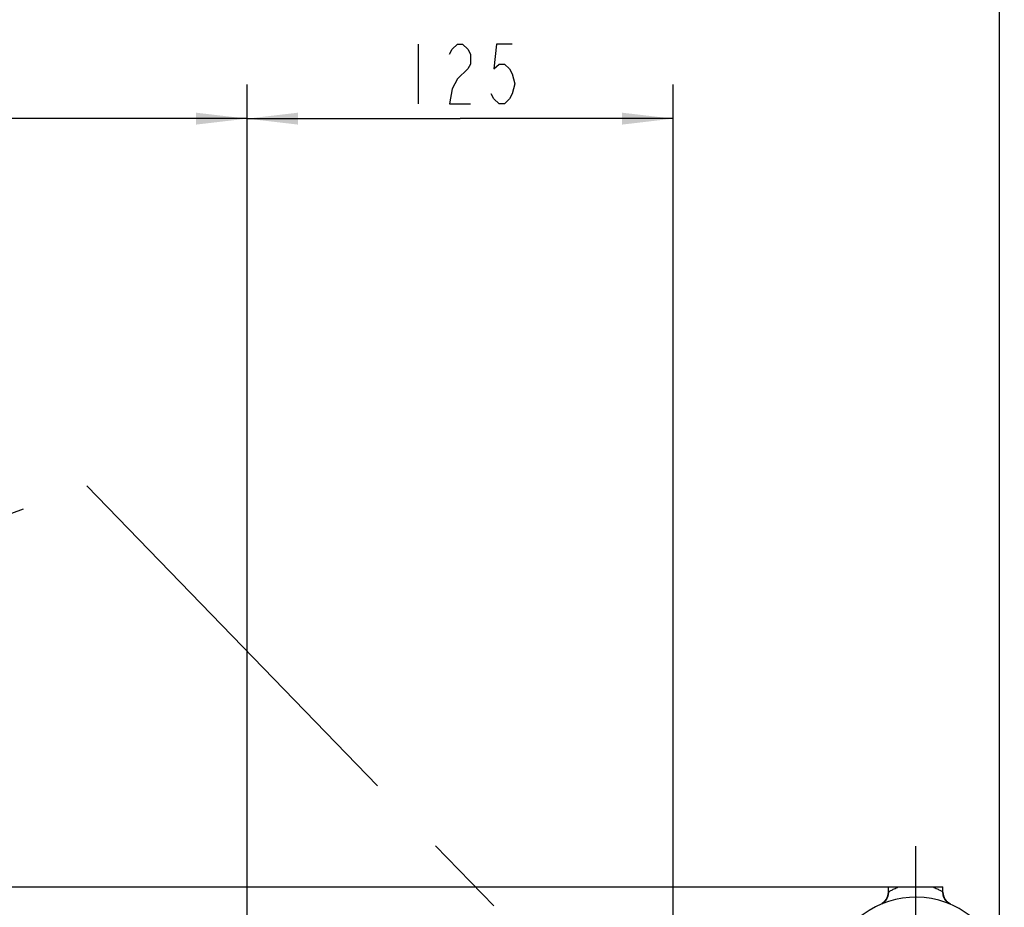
# Model space of a CAD drawing. Header units: millimetres. Extents: x 0 to 1189, y 0 to 841.
# Tile 85 of 88: x 762 to 820, y 710 to 762. Entities that reach past the tile are written whole.
import ezdxf

# ---------------------------------------------------------------- set-up
doc = ezdxf.new("R2010")
doc.units = ezdxf.units.MM
doc.header["$LTSCALE"] = 65.395
doc.linetypes.add('CENTER', pattern=[0.6, 0.375, -0.075, 0.075, -0.075])
doc.layers.get('0').update_dxf_attribs({"linetype": 'CONTINUOUS'})
doc.layers.add('02___PRT_ALL_AXES', color=7, linetype='CONTINUOUS')
doc.layers.add('DEFAULT_1', color=7, linetype='CENTER')
doc.styles.get("Standard").update_dxf_attribs({"font": 'txt', "width": 0.7})
doc.dimstyles.new('DIMSTYLE_3', dxfattribs={"dimtxt": 3.5, "dimasz": 3, "dimexe": 0.18, "dimexo": 0.0625, "dimgap": 0.09, "dimtad": 1, "dimdec": 0, "dimlfac": 5, "dimdsep": 46, "dimtxsty": 'Standard', "dimblk": '_FILLED', "dimblk1": '_FILLED', "dimblk2": '_FILLED', "dimcen": 0.09, "dimclrt": 5, "dimadec": 0, "dimazin": 0, "dimtfac": 1, "dimtdec": 0, "dimtofl": 0, "dimtmove": 0, "dimatfit": 3, "dimldrblk": '_FILLED', "dimfxl": 1, "dimtolj": 1, "dimarcsym": 0})
doc.dimstyles.new('DIMSTYLE_5', dxfattribs={"dimtxt": 3.5, "dimasz": 3, "dimexe": 0.18, "dimexo": 0.0625, "dimgap": 0.09, "dimtad": 1, "dimlfac": 5, "dimdsep": 46, "dimtxsty": 'Standard', "dimblk": '_FILLED', "dimblk1": '_FILLED', "dimblk2": '_FILLED', "dimcen": 0.09, "dimclrt": 5, "dimadec": 0, "dimazin": 0, "dimtp": 0.01, "dimtm": 0.01, "dimtfac": 1, "dimtofl": 0, "dimtmove": 0, "dimatfit": 3, "dimldrblk": '_FILLED', "dimfxl": 1, "dimtolj": 1, "dimarcsym": 0})

# ---------------------------------------------------------------- blocks, each defined once
blk = doc.blocks.new('_FILLED')
at = {"color": 0, "linetype": 'ByBlock'}
blk.add_solid([(0, 0), (-1, 0.117), (-1, -0.117)], dxfattribs=at)
blk = doc.blocks.new('*D11')
at = {"color": 2, "linetype": 'Continuous'}
for p, q in [((662.877, 691.927), (662.877, 758.058)), ((775.522, 691.534), (775.522, 758.058)), ((662.877, 756.058), (719.2, 756.058)), ((775.522, 756.058), (719.2, 756.058))]:
    blk.add_line(p, q, dxfattribs=at)
at = {"color": 2, "linetype": 'Continuous', "xscale": 3, "yscale": 3, "zscale": 3, "rotation": 180}
blk.add_blockref('_FILLED', (662.877, 756.058), dxfattribs=at)
at = {"color": 2, "linetype": 'Continuous', "xscale": 3, "yscale": 3, "zscale": 3}
blk.add_blockref('_FILLED', (775.522, 756.058), dxfattribs=at)
blk = doc.blocks.new('*D12')
at = {"color": 2, "linetype": 'Continuous'}
for p, q in [((775.522, 662.534), (775.522, 758.058)), ((800.522, 662.534), (800.522, 758.058)), ((775.522, 756.058), (788.022, 756.058)), ((800.522, 756.058), (788.022, 756.058))]:
    blk.add_line(p, q, dxfattribs=at)
at = {"color": 2, "linetype": 'Continuous', "xscale": 3, "yscale": 3, "zscale": 3, "rotation": 180}
blk.add_blockref('_FILLED', (775.522, 756.058), dxfattribs=at)
at = {"color": 2, "linetype": 'Continuous', "xscale": 3, "yscale": 3, "zscale": 3}
blk.add_blockref('_FILLED', (800.522, 756.058), dxfattribs=at)
blk = doc.blocks.new('*D14')
at = {"color": 2, "linetype": 'Continuous'}
for p, q in [((582.522, 673.271), (582.522, 793.134)), ((819.682, 703.641), (819.682, 793.134)), ((582.522, 791.134), (701.102, 791.134)), ((819.682, 791.134), (701.102, 791.134))]:
    blk.add_line(p, q, dxfattribs=at)
at = {"color": 2, "linetype": 'Continuous', "xscale": 3, "yscale": 3, "zscale": 3, "rotation": 180}
blk.add_blockref('_FILLED', (582.522, 791.134), dxfattribs=at)
at = {"color": 2, "linetype": 'Continuous', "xscale": 3, "yscale": 3, "zscale": 3}
blk.add_blockref('_FILLED', (819.682, 791.134), dxfattribs=at)
blk = doc.blocks.new('*D15')
at = {"color": 2, "linetype": 'Continuous'}
for p, q in [((813.541, 710.934), (386.998, 710.934)), ((388.998, 710.934), (388.998, 575.684)), ((388.998, 440.434), (388.998, 575.684)), ((553.498, 440.434), (386.998, 440.434))]:
    blk.add_line(p, q, dxfattribs=at)
at = {"color": 2, "linetype": 'Continuous', "xscale": 3, "yscale": 3, "zscale": 3}
for p, rotation in [((388.998, 710.934), 90), ((388.998, 440.434), 270)]:
    blk.add_blockref('_FILLED', p, dxfattribs=dict(at, rotation=rotation))

msp = doc.modelspace()

# ---------------------------------------------------------------- linework, layer by layer
at = {"color": 5, "linetype": 'Continuous'}
msp.add_line((785.5722, 760.4335), (785.5722, 756.9334), dxfattribs=at)
at = {"color": 7, "linetype": 'Continuous'}
for p, q in [((813.1644, 710.9345), (816.3641, 710.9345)), ((813.0751, 710.2662), (813.0162, 710.1695)), ((813.1238, 710.3819), (813.0751, 710.2662)), ((813.1522, 710.4949), (813.1237, 710.3817)), ((813.1643, 710.6332), (813.1522, 710.4949)), ((816.3652, 710.5942), (816.3643, 710.6339)), ((816.3884, 710.4391), (816.3652, 710.5942)), ((816.4047, 710.3828), (816.3884, 710.4391)), ((816.4271, 710.3232), (816.4045, 710.3835)), ((816.4388, 710.2968), (816.4047, 710.3828)), ((816.4571, 710.2599), (816.4271, 710.3232)), ((816.5123, 710.1704), (816.4388, 710.2968)), ((812.873, 710.0158), (812.7949, 709.9591)), ((812.873, 710.0159), (812.8286, 709.9835)), ((812.948, 710.0862), (812.873, 710.0158)), ((812.9786, 710.1237), (812.948, 710.0862)), ((813.0162, 710.1695), (812.9786, 710.1237)), ((816.604, 710.063), (816.5123, 710.1704)), ((816.7054, 709.9787), (816.604, 710.063)), ((816.6641, 710.0096), (816.6174, 710.0501)), ((816.7076, 709.9774), (816.6641, 710.0096)), ((816.8074, 709.918), (816.7054, 709.9787))]:
    msp.add_line(p, q, dxfattribs=at)
at = {"color": 5, "linetype": 'Continuous'}
for points in [[(787.4098, 759.8501), (787.5629, 760.1418), (787.8692, 760.4335), (788.1754, 760.4335), (788.4817, 760.1418), (788.6348, 759.8501), (788.6348, 759.2668), (788.4817, 758.9751)], [(791.0848, 760.4335), (790.166, 760.4335), (790.0129, 758.9751), (790.3192, 759.2668), (790.6254, 759.2668), (790.9317, 758.9751), (791.0848, 758.6835), (791.2379, 758.1002), (791.0848, 757.5168), (790.9317, 757.2251), (790.6254, 756.9334), (790.3192, 756.9334), (790.0129, 757.2251), (789.8598, 757.5168)], [(788.4817, 758.9751), (787.8692, 758.3918), (787.5629, 757.8085), (787.4098, 756.9334), (788.6348, 756.9334)]]:
    msp.add_lwpolyline(points, dxfattribs=at)
at = {"color": 7, "linetype": 'Continuous'}
for points in [[(816.3707, 710.5324), (816.3647, 710.6064), (816.3643, 710.6339)], [(816.4045, 710.3835), (816.3834, 710.46), (816.3707, 710.5324)], [(816.5306, 710.1457), (816.4919, 710.2006), (816.4571, 710.2599)], [(816.6174, 710.0501), (816.5727, 710.0954), (816.5306, 710.1457)]]:
    msp.add_lwpolyline(points, dxfattribs=at)
for centre, radius, start, end in [((814.7651, 705.1345), 5.2, 210.019074, 149.94931), ((812.3643, 710.6332), 0.8, 296.470504, 359.997647), ((817.1643, 710.634), 0.8, 180.002454, 243.530089)]:
    msp.add_arc(centre, radius, start, end, dxfattribs=at)
at = {"color": 9, "linetype": 'Continuous'}
for points, start_tangent, end_tangent in [([(813.1643, 710.6332), (813.3098, 710.7235), (813.495, 710.8241), (813.7401, 710.9345)], (0.8361943, 0.5484333), (0.9292738, 0.3693918)), ([(815.7895, 710.9345), (816.0332, 710.8248), (816.2183, 710.7243), (816.3643, 710.6339)], (0.9292788, -0.3693791), (0.8364096, -0.548105))]:
    msp.add_spline(points, degree=3, dxfattribs=dict(at, start_tangent=start_tangent, end_tangent=end_tangent))
at = {"layer": '02___PRT_ALL_AXES', "color": 7, "linetype": 'CENTER'}
msp.add_line((814.7651, 705.1345), (814.7651, 713.3345), dxfattribs=at)
at = {"layer": '02___PRT_ALL_AXES', "color": 7, "linetype": 'Continuous'}
for p, q in [((813.1643, 710.6332), (813.1643, 710.9345)), ((816.3643, 710.6339), (816.3643, 710.9345))]:
    msp.add_line(p, q, dxfattribs=at)
at = {"layer": 'DEFAULT_1', "color": 2, "linetype": 'CENTER'}
for p, q in [((619.5223, 681.1345), (766.1143, 734.4896)), ((766.1143, 734.4896), (791.1143, 708.6896))]:
    msp.add_line(p, q, dxfattribs=at)

# ---------------------------------------------------------------- dimensions: what is measured, and where the dimension line sits
at = {"color": 2, "linetype": 'Continuous'}
dim = msp.add_linear_dim(base=(819.6817, 791.134), p1=(582.5223, 673.2713), p2=(819.6817, 703.6412), dimstyle='DIMSTYLE_3', dxfattribs=at)
dim.commit()
dim.dimension.update_dxf_attribs({"geometry": '*D14', "text_midpoint": (696.202, 792.009), "dimtype": 160})
for base, p1, p2, angle, dimstyle, picture, middle in [((662.8767, 756.0585), (775.5223, 691.5345), (662.8767, 691.9272), 180, 'DIMSTYLE_3', '*D11', (715.5245, 756.9335)), ((775.5223, 756.0585), (800.5223, 662.5345), (775.5223, 662.5345), 180, 'DIMSTYLE_5', '*D12', (784.3473, 756.9335)), ((388.9982, 440.4345), (813.5406, 710.9345), (553.4976, 440.4345), 270, 'DIMSTYLE_5', '*D15', (388.1232, 568.3345))]:
    dim = msp.add_linear_dim(base=base, p1=p1, p2=p2, angle=angle, dimstyle=dimstyle, dxfattribs=at)
    dim.commit()
    dim.dimension.update_dxf_attribs({"geometry": picture, "text_midpoint": middle, "dimtype": 160})

doc.saveas('drawing.dxf')
